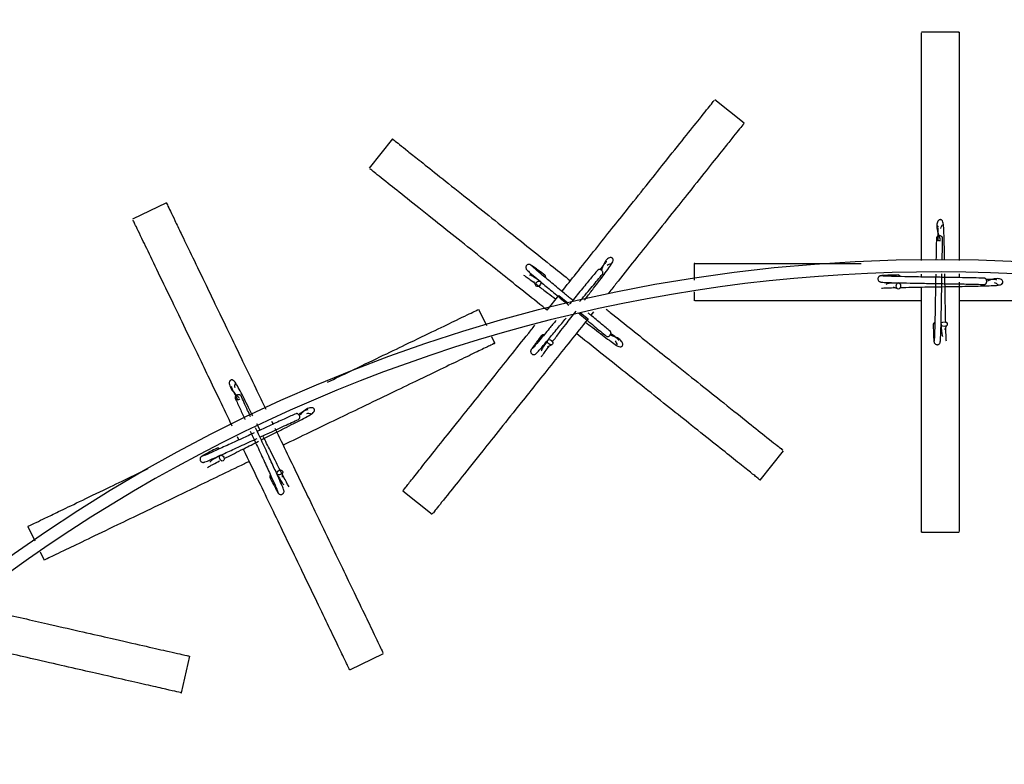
# Model space of a CAD drawing. Header units: millimetres. Extents: x 331 to 1634, y 417 to 1709.
# Tile 69 of 142: x 478 to 556, y 1577 to 1637. Entities that reach past the tile are written whole.
import ezdxf

# ---------------------------------------------------------------- set-up
doc = ezdxf.new("R2010")
doc.units = ezdxf.units.MM

msp = doc.modelspace()

# ---------------------------------------------------------------- linework, layer by layer
at = {"color": 7, "linetype": 'Continuous', "lineweight": 25}
for p, q in [((552.838, 1635.946), (549.838, 1635.946)), ((535.634, 1628.656), (533.289, 1630.527)), ((507.525, 1627.411), (505.654, 1625.065)), ((489.456, 1622.282), (486.753, 1620.98)), ((531.638, 1617.446), (531.638, 1616.098)), ((549.838, 1616.36), (549.838, 1616.586)), ((552.838, 1616.622), (552.838, 1616.308)), ((518.811, 1616.029), (518.973, 1615.71)), ((547.559, 1615.584), (547.885, 1615.436)), ((519.884, 1613.718), (520.819, 1614.89)), ((523.198, 1614.68), (523.198, 1614.68)), ((531.638, 1615.174), (531.638, 1614.446)), ((515.061, 1612.443), (514.421, 1613.771)), ((523.601, 1613.567), (523.39, 1613.303)), ((551.7, 1612.167), (551.848, 1612.493)), ((515.723, 1611.068), (515.473, 1611.587)), ((519.918, 1610.774), (520.237, 1610.937)), ((496.212, 1605.356), (496.212, 1605.356)), ((496.938, 1604.11), (496.676, 1604.63)), ((497.859, 1604.833), (497.977, 1604.588)), ((495.252, 1603.333), (495.136, 1603.574)), ((536.928, 1600.125), (538.798, 1602.471)), ((498.748, 1600.363), (498.74, 1600.721)), ((508.349, 1599.254), (510.695, 1597.383)), ((478.383, 1596.415), (478.944, 1595.25)), ((549.838, 1595.946), (552.838, 1595.946)), ((479.362, 1594.382), (479.684, 1593.713)), ((490.663, 1583.105), (491.331, 1586.03)), ((504.109, 1584.941), (506.812, 1586.243))]:
    msp.add_line(p, q, dxfattribs=at)
at = {"color": 1, "linetype": 'Continuous', "lineweight": 25}
for p, q in [((520.819, 1614.89), (521.558, 1614.301)), ((522.553, 1613.508), (523.164, 1613.02))]:
    msp.add_line(p, q, dxfattribs=at)
at = {"color": 7, "linetype": 'Continuous', "lineweight": 25, "flags": 128}
for points in [[(519.04, 1615.925), (519.111, 1615.991), (519.193, 1616.029), (519.272, 1616.036), (519.337, 1616.008), (519.378, 1615.951), (519.388, 1615.874), (519.367, 1615.787), (519.317, 1615.704), (519.246, 1615.639), (519.165, 1615.6), (519.085, 1615.594), (519.02, 1615.621), (518.98, 1615.678), (518.969, 1615.756), (518.99, 1615.842), (519.04, 1615.925)], [(547.803, 1615.646), (547.817, 1615.742), (547.857, 1615.823), (547.915, 1615.877), (547.983, 1615.896), (548.05, 1615.877), (548.107, 1615.823), (548.144, 1615.742), (548.156, 1615.646), (548.142, 1615.551), (548.103, 1615.47), (548.045, 1615.415), (547.977, 1615.396), (547.909, 1615.415), (547.853, 1615.47), (547.815, 1615.551), (547.803, 1615.646)], [(551.638, 1612.411), (551.543, 1612.425), (551.462, 1612.465), (551.407, 1612.523), (551.388, 1612.59), (551.407, 1612.658), (551.462, 1612.715), (551.543, 1612.752), (551.638, 1612.764), (551.734, 1612.75), (551.815, 1612.71), (551.869, 1612.652), (551.888, 1612.585), (551.869, 1612.517), (551.815, 1612.46), (551.734, 1612.423), (551.638, 1612.411)], [(520.022, 1611.004), (519.956, 1611.075), (519.917, 1611.156), (519.911, 1611.235), (519.938, 1611.3), (519.995, 1611.341), (520.073, 1611.352), (520.16, 1611.33), (520.242, 1611.28), (520.308, 1611.209), (520.347, 1611.128), (520.353, 1611.049), (520.326, 1610.984), (520.269, 1610.943), (520.191, 1610.932), (520.104, 1610.954), (520.022, 1611.004)], [(493.727, 1601.807), (493.699, 1601.9), (493.699, 1601.99), (493.728, 1602.064), (493.781, 1602.11), (493.85, 1602.123), (493.924, 1602.098), (493.993, 1602.041), (494.046, 1601.961), (494.074, 1601.868), (494.074, 1601.778), (494.045, 1601.704), (493.992, 1601.657), (493.923, 1601.645), (493.849, 1601.67), (493.78, 1601.726), (493.727, 1601.807)], [(498.587, 1600.556), (498.494, 1600.528), (498.404, 1600.528), (498.33, 1600.557), (498.284, 1600.61), (498.271, 1600.679), (498.296, 1600.753), (498.353, 1600.822), (498.433, 1600.875), (498.526, 1600.903), (498.616, 1600.903), (498.69, 1600.874), (498.737, 1600.821), (498.749, 1600.752), (498.724, 1600.678), (498.668, 1600.609), (498.587, 1600.556)]]:
    msp.add_lwpolyline(points, dxfattribs=at)
at = {"color": 7, "linetype": 'Continuous', "lineweight": 25}
for radius in [200, 127.5]:
    msp.add_circle((551.081, 1490.266), radius, dxfattribs=at)
for centre, radius, start, end in [((551.081, 1490.266), 199, 56.55137, 173.38394), ((551.081, 1490.266), 126.5, 57.54215, 172.55844), ((519.604, 1616.372), 0.174, 337.6891, 48.41131), ((547.964, 1616.348), 0.174, 16.26053, 86.98273), ((550.937, 1612.572), 0.174, 106.26053, 176.98273), ((519.574, 1611.567), 0.174, 67.6891, 138.41131), ((493.568, 1602.509), 0.174, 41.97482, 112.69702), ((497.885, 1600.397), 0.174, 131.97482, 202.69702)]:
    msp.add_arc(centre, radius, start, end, dxfattribs=at)
for points, knots in [([(549.838, 1617.683), (549.838, 1617.85), (549.838, 1618.786), (549.838, 1620.43), (549.838, 1622.557), (549.838, 1624.856), (549.838, 1627.233), (549.838, 1629.833), (549.838, 1632.196), (549.838, 1634.302), (549.838, 1635.713), (549.838, 1635.824), (549.838, 1635.876)], [0, 0, 0, 0, 0.013279, 0.07425, 0.134474, 0.195992, 0.287679, 0.381961, 0.515618, 0.652969, 0.837416, 1, 1, 1, 1]), ([(552.838, 1635.876), (552.838, 1635.898), (552.838, 1636.079), (552.838, 1635.482), (552.838, 1634.44), (552.838, 1633.201), (552.838, 1631.447), (552.838, 1629.226), (552.838, 1626.749), (552.838, 1624.38), (552.838, 1621.922), (552.838, 1619.761), (552.838, 1618.296), (552.838, 1617.693)], [0, 0, 0, 0, 0.027157, 0.21447, 0.310989, 0.407485, 0.523876, 0.642655, 0.728944, 0.817269, 0.883866, 0.952208, 1, 1, 1, 1]), ([(521.077, 1615.213), (521.457, 1615.691), (522.318, 1616.771), (523.616, 1618.397), (524.94, 1620.058), (526.374, 1621.856), (527.856, 1623.715), (529.477, 1625.747), (530.95, 1627.595), (532.263, 1629.241), (533.143, 1630.344), (533.212, 1630.431), (533.245, 1630.472)], [0, 0, 0, 0, 0.046692, 0.105598, 0.163783, 0.223218, 0.3118, 0.402889, 0.53202, 0.664721, 0.842921, 1, 1, 1, 1]), ([(535.59, 1628.601), (535.604, 1628.619), (535.717, 1628.76), (535.345, 1628.294), (534.695, 1627.478), (533.923, 1626.51), (532.829, 1625.139), (531.444, 1623.403), (529.9, 1621.466), (528.423, 1619.615), (526.889, 1617.69), (525.702, 1616.201), (524.956, 1615.266), (524.746, 1615.003)], [0, 0, 0, 0, 0.027742, 0.219084, 0.31768, 0.416253, 0.535147, 0.656482, 0.744628, 0.834853, 0.902884, 0.972696, 1, 1, 1, 1]), ([(507.58, 1627.366), (507.562, 1627.381), (507.421, 1627.493), (507.887, 1627.121), (508.703, 1626.471), (509.671, 1625.699), (511.042, 1624.605), (512.779, 1623.221), (514.715, 1621.676), (516.567, 1620.199), (518.49, 1618.666), (520.166, 1617.33), (521.297, 1616.428), (521.754, 1616.063)], [0, 0, 0, 0, 0.027196, 0.214776, 0.311434, 0.408068, 0.524624, 0.643573, 0.729985, 0.818437, 0.885129, 0.953568, 1, 1, 1, 1]), ([(519.884, 1613.718), (519.769, 1613.809), (519.055, 1614.379), (517.785, 1615.391), (516.123, 1616.717), (514.325, 1618.15), (512.467, 1619.632), (510.434, 1621.253), (508.587, 1622.727), (506.94, 1624.04), (505.837, 1624.92), (505.75, 1624.989), (505.71, 1625.021)], [0, 0, 0, 0, 0.011611, 0.072685, 0.133011, 0.194632, 0.286475, 0.380916, 0.514799, 0.652383, 0.837141, 1, 1, 1, 1]), ([(489.487, 1622.218), (489.477, 1622.239), (489.399, 1622.401), (489.657, 1621.864), (490.11, 1620.924), (490.647, 1619.808), (491.408, 1618.228), (492.372, 1616.227), (493.447, 1613.995), (494.475, 1611.861), (495.541, 1609.646), (496.485, 1607.686), (497.127, 1606.353), (497.395, 1605.796)], [0, 0, 0, 0, 0.027125, 0.214218, 0.310625, 0.407008, 0.523261, 0.641902, 0.728089, 0.816311, 0.88283, 0.951092, 1, 1, 1, 1]), ([(494.717, 1604.443), (494.631, 1604.621), (494.212, 1605.492), (493.485, 1607.001), (492.563, 1608.916), (491.565, 1610.988), (490.534, 1613.13), (489.406, 1615.472), (488.381, 1617.601), (487.467, 1619.499), (486.855, 1620.77), (486.807, 1620.87), (486.784, 1620.916)], [0, 0, 0, 0, 0.015666, 0.076489, 0.136568, 0.197937, 0.289402, 0.383456, 0.516789, 0.653809, 0.837809, 1, 1, 1, 1]), ([(551.67, 1617.758), (551.667, 1617.882), (551.654, 1618.632), (551.638, 1619.531), (551.6, 1620.354), (551.566, 1620.74), (551.471, 1620.895), (551.403, 1620.94), (551.333, 1620.947), (551.311, 1620.946), (551.251, 1620.939), (551.142, 1620.878), (550.952, 1620.376), (551.164, 1619.799), (551.321, 1619.37)], [0, 0, 0, 0, 0.043483, 0.262754, 0.383231, 0.511531, 0.600098, 0.620816, 0.625885, 0.629368, 0.635051, 0.680786, 0.762625, 1, 1, 1, 1]), ([(551.165, 1620.443), (551.156, 1620.442), (551.107, 1620.432), (551.126, 1620.156), (551.127, 1619.757), (551.136, 1619.403), (551.138, 1619.31)], [0, 0, 0, 0, 0.084569, 0.485371, 0.866107, 1, 1, 1, 1]), ([(551.366, 1620.25), (551.387, 1620.307), (551.44, 1620.456), (551.524, 1620.536), (551.535, 1620.532), (551.537, 1620.531)], [0, 0, 0, 0, 0.322266, 0.840875, 1, 1, 1, 1]), ([(551.017, 1619.471), (551.011, 1619.181), (550.999, 1618.675), (550.987, 1618.018), (550.982, 1617.738)], [0, 0, 0, 0, 0.574087, 1, 1, 1, 1]), ([(551.018, 1619.471), (551.018, 1619.47), (551.013, 1619.449), (551.028, 1619.407), (551.062, 1619.356), (551.12, 1619.313), (551.19, 1619.286), (551.267, 1619.278), (551.316, 1619.279), (551.338, 1619.286), (551.338, 1619.286)], [0, 0, 0, 0, 0.010903, 0.186664, 0.353412, 0.504619, 0.695891, 0.847108, 0.998326, 1, 1, 1, 1]), ([(551.517, 1619.462), (551.515, 1619.482), (551.509, 1619.522), (551.471, 1619.574), (551.415, 1619.616), (551.344, 1619.644), (551.291, 1619.648), (551.267, 1619.65)], [0, 0, 0, 0, 0.2101898, 0.4095991, 0.5904241, 0.819162, 1, 1, 1, 1]), ([(551.482, 1617.763), (551.485, 1617.906), (551.497, 1618.568), (551.508, 1619.067), (551.517, 1619.458)], [0, 0, 0, 0, 0.215251, 1, 1, 1, 1]), ([(522.876, 1614.509), (522.937, 1614.588), (523.192, 1614.919), (523.809, 1615.723), (524.464, 1616.574), (524.944, 1617.237), (525.159, 1617.561), (525.181, 1617.742), (525.156, 1617.819), (525.106, 1617.868), (525.087, 1617.881), (525.036, 1617.913), (524.913, 1617.933), (524.514, 1617.707), (524.35, 1617.225), (524.236, 1616.892)], [0, 0, 0, 0, 0.031887, 0.133564, 0.343903, 0.459472, 0.582546, 0.667505, 0.687378, 0.692241, 0.695582, 0.701034, 0.744905, 0.823411, 1, 1, 1, 1]), ([(518.601, 1617.318), (518.579, 1617.332), (518.537, 1617.359), (518.466, 1617.374), (518.401, 1617.371), (518.333, 1617.351), (518.27, 1617.309), (518.224, 1617.25), (518.193, 1617.175), (518.189, 1617.085), (518.218, 1616.99), (518.265, 1616.943), (518.288, 1616.919)], [0, 0, 0, 0, 0.0902693, 0.1750483, 0.2521321, 0.3208228, 0.434877, 0.5299917, 0.6342436, 0.7508183, 0.8752287, 1, 1, 1, 1]), ([(519.719, 1616.503), (519.55, 1616.63), (519.213, 1616.886), (518.859, 1617.148), (518.626, 1617.313), (518.595, 1617.324), (518.579, 1617.33)], [0, 0, 0, 0, 0.251313, 0.502914, 0.754761, 1, 1, 1, 1]), ([(521.94, 1614.501), (521.72, 1614.682), (521.129, 1615.17), (520.226, 1615.917), (519.356, 1616.643), (518.736, 1617.171), (518.655, 1617.257), (518.615, 1617.301)], [0, 0, 0, 0, 0.12233, 0.329473, 0.544846, 0.768382, 1, 1, 1, 1]), ([(524.245, 1616.895), (524.226, 1616.909), (524.183, 1616.94), (524.111, 1616.963), (524.041, 1616.966), (523.981, 1616.951), (523.953, 1616.924), (523.939, 1616.911)], [0, 0, 0, 0, 0.183227, 0.414987, 0.5982, 0.800244, 1, 1, 1, 1]), ([(524.66, 1617.579), (524.652, 1617.583), (524.607, 1617.606), (524.463, 1617.396), (524.215, 1617.078), (524.095, 1616.923)], [0, 0, 0, 0, 0.097643, 0.560405, 1, 1, 1, 1]), ([(524.697, 1617.302), (524.748, 1617.334), (524.883, 1617.417), (524.999, 1617.428), (525.004, 1617.418), (525.006, 1617.415)], [0, 0, 0, 0, 0.322266, 0.840875, 1, 1, 1, 1]), ([(531.709, 1617.446), (531.686, 1617.446), (531.506, 1617.446), (532.102, 1617.446), (533.145, 1617.446), (534.383, 1617.446), (536.138, 1617.446), (538.356, 1617.446), (540.841, 1617.446), (542.987, 1617.446), (544.486, 1617.446), (545.002, 1617.446)], [0, 0, 0, 0, 0.031448, 0.248353, 0.36012, 0.471861, 0.606639, 0.744184, 0.844105, 0.946384, 1, 1, 1, 1]), ([(518.014, 1616.514), (518.057, 1616.487), (518.138, 1616.436), (518.417, 1616.233), (518.732, 1615.995), (518.889, 1615.876)], [0, 0, 0, 0, 0.354693, 0.6775, 1, 1, 1, 1]), ([(518.269, 1616.94), (518.293, 1616.912), (518.342, 1616.855), (518.74, 1616.51), (519.382, 1615.969), (520.274, 1615.228), (521.065, 1614.574), (521.53, 1614.191), (521.621, 1614.115)], [0, 0, 0, 0, 0.173396, 0.355048, 0.544902, 0.743004, 0.949302, 1, 1, 1, 1]), ([(519.34, 1616.006), (519.037, 1616.216), (518.665, 1616.475), (518.507, 1616.522), (518.478, 1616.531)], [0, 0, 0, 0, 0.816753, 1, 1, 1, 1]), ([(523.939, 1616.911), (523.75, 1616.685), (523.363, 1616.223), (522.615, 1615.319), (522.031, 1614.611), (521.719, 1614.234), (521.687, 1614.195)], [0, 0, 0, 0, 0.305811, 0.626326, 0.961456, 1, 1, 1, 1]), ([(522.516, 1614.414), (522.532, 1614.433), (522.879, 1614.853), (523.553, 1615.669), (524.062, 1616.279), (524.321, 1616.589)], [0, 0, 0, 0, 0.022476, 0.502423, 1, 1, 1, 1]), ([(524.323, 1616.592), (524.334, 1616.61), (524.355, 1616.644), (524.357, 1616.708), (524.34, 1616.777), (524.302, 1616.843), (524.263, 1616.879), (524.245, 1616.895)], [0, 0, 0, 0, 0.21019, 0.409599, 0.590424, 0.819162, 1, 1, 1, 1]), ([(546.591, 1616.461), (546.565, 1616.458), (546.515, 1616.454), (546.45, 1616.421), (546.402, 1616.379), (546.361, 1616.32), (546.338, 1616.248), (546.338, 1616.173), (546.361, 1616.096), (546.414, 1616.022), (546.496, 1615.966), (546.562, 1615.959), (546.595, 1615.955)], [0, 0, 0, 0, 0.0902693, 0.1750483, 0.2521321, 0.3208228, 0.434877, 0.5299917, 0.6342436, 0.7508183, 0.8752287, 1, 1, 1, 1]), ([(547.973, 1616.521), (547.762, 1616.516), (547.338, 1616.505), (546.898, 1616.489), (546.613, 1616.473), (546.582, 1616.462), (546.567, 1616.457)], [0, 0, 0, 0, 0.2513127, 0.5029138, 0.7547613, 1, 1, 1, 1]), ([(554.863, 1616.267), (554.569, 1616.274), (553.967, 1616.288), (552.792, 1616.309), (551.471, 1616.332), (550.075, 1616.355), (548.733, 1616.379), (547.602, 1616.404), (546.788, 1616.43), (546.671, 1616.448), (546.612, 1616.457)], [0, 0, 0, 0, 0.107141, 0.219434, 0.336847, 0.459378, 0.586973, 0.719637, 0.857329, 1, 1, 1, 1]), ([(548.131, 1615.525), (548.426, 1615.531), (548.956, 1615.542), (550.153, 1615.564), (551.402, 1615.585), (552.635, 1615.606), (553.857, 1615.628), (554.927, 1615.647), (555.745, 1615.684), (556.132, 1615.718), (556.288, 1615.814), (556.332, 1615.882), (556.339, 1615.951), (556.338, 1615.974), (556.331, 1616.034), (556.27, 1616.142), (555.844, 1616.313), (555.365, 1616.142), (555.034, 1616.023)], [0, 0, 0, 0, 0.0810519, 0.1457958, 0.2762001, 0.3437275, 0.4126528, 0.5552393, 0.6335823, 0.7170124, 0.7746053, 0.7880773, 0.7913739, 0.7936384, 0.7973343, 0.8270741, 0.880292, 1, 1, 1, 1]), ([(550.962, 1616.599), (550.959, 1616.432), (550.948, 1615.81), (550.93, 1614.68), (550.906, 1613.342), (550.88, 1612.21), (550.854, 1611.396), (550.837, 1611.279), (550.828, 1611.22)], [0, 0, 0, 0, 0.063876, 0.236844, 0.41696, 0.604232, 0.798602, 1, 1, 1, 1]), ([(551.326, 1611.175), (551.333, 1611.211), (551.347, 1611.285), (551.368, 1611.811), (551.391, 1612.651), (551.414, 1613.808), (551.438, 1615.179), (551.454, 1616.135), (551.462, 1616.605)], [0, 0, 0, 0, 0.150832, 0.308845, 0.473993, 0.646315, 0.825767, 1, 1, 1, 1]), ([(551.76, 1612.739), (551.754, 1613.034), (551.742, 1613.564), (551.721, 1614.76), (551.703, 1615.803), (551.691, 1616.505), (551.69, 1616.608)], [0, 0, 0, 0, 0.271304, 0.48802, 0.92452, 1, 1, 1, 1]), ([(518.981, 1615.806), (519.049, 1615.755), (519.299, 1615.567), (519.866, 1615.133), (520.366, 1614.749), (520.577, 1614.587)], [0, 0, 0, 0, 0.177524, 0.651802, 1, 1, 1, 1]), ([(546.567, 1615.959), (546.603, 1615.952), (546.677, 1615.938), (547.203, 1615.916), (548.043, 1615.894), (549.201, 1615.87), (550.602, 1615.846), (552.125, 1615.821), (553.653, 1615.794), (554.446, 1615.777), (554.85, 1615.767)], [0, 0, 0, 0, 0.107202, 0.219508, 0.336885, 0.459361, 0.586905, 0.719526, 0.857234, 1, 1, 1, 1]), ([(546.633, 1615.467), (546.683, 1615.473), (546.778, 1615.483), (547.124, 1615.498), (547.518, 1615.508), (547.715, 1615.513)], [0, 0, 0, 0, 0.3546935, 0.6774998, 1, 1, 1, 1]), ([(547.987, 1615.896), (547.618, 1615.872), (547.167, 1615.842), (547.014, 1615.781), (546.986, 1615.769)], [0, 0, 0, 0, 0.816753, 1, 1, 1, 1]), ([(549.838, 1596.016), (549.838, 1595.993), (549.838, 1595.863), (549.838, 1596.28), (549.838, 1597.115), (549.838, 1598.538), (549.838, 1600.453), (549.838, 1602.684), (549.838, 1605.154), (549.838, 1607.533), (549.838, 1609.981), (549.838, 1612.58), (549.838, 1614.495), (549.838, 1615.558)], [0, 0, 0, 0, 0.026209, 0.148504, 0.271142, 0.393292, 0.506836, 0.620235, 0.704546, 0.788736, 0.853874, 0.918947, 1, 1, 1, 1]), ([(552.838, 1615.946), (552.838, 1615.187), (552.838, 1613.667), (552.838, 1611.442), (552.838, 1609.33), (552.838, 1607.017), (552.838, 1604.65), (552.838, 1602.037), (552.838, 1599.686), (552.838, 1597.574), (552.838, 1596.173), (552.838, 1596.065), (552.838, 1596.016)], [0, 0, 0, 0, 0.057465, 0.114954, 0.173126, 0.231341, 0.320164, 0.40913, 0.538573, 0.668225, 0.847021, 1, 1, 1, 1]), ([(554.854, 1615.767), (554.874, 1615.77), (554.914, 1615.775), (554.966, 1615.813), (555.008, 1615.87), (555.036, 1615.94), (555.04, 1615.994), (555.042, 1616.017)], [0, 0, 0, 0, 0.2101898, 0.4095991, 0.5904241, 0.819162, 1, 1, 1, 1]), ([(555.835, 1616.12), (555.834, 1616.129), (555.823, 1616.177), (555.569, 1616.16), (555.166, 1616.155), (554.97, 1616.153)], [0, 0, 0, 0, 0.097643, 0.560405, 1, 1, 1, 1]), ([(555.642, 1615.919), (555.699, 1615.898), (555.848, 1615.845), (555.928, 1615.76), (555.924, 1615.75), (555.923, 1615.747)], [0, 0, 0, 0, 0.322266, 0.840875, 1, 1, 1, 1]), ([(549.838, 1614.446), (549.692, 1614.446), (548.778, 1614.446), (547.154, 1614.446), (545.028, 1614.446), (542.729, 1614.446), (540.352, 1614.446), (537.752, 1614.446), (535.389, 1614.446), (533.283, 1614.446), (531.872, 1614.446), (531.761, 1614.446), (531.709, 1614.446)], [0, 0, 0, 0, 0.011611, 0.072685, 0.133011, 0.194632, 0.286475, 0.380916, 0.514799, 0.652383, 0.837141, 1, 1, 1, 1]), ([(571.569, 1614.446), (571.592, 1614.446), (571.722, 1614.446), (571.304, 1614.446), (570.47, 1614.446), (569.047, 1614.446), (567.132, 1614.446), (564.901, 1614.446), (562.43, 1614.446), (560.052, 1614.446), (557.603, 1614.446), (555.266, 1614.446), (553.626, 1614.446), (552.838, 1614.446)], [0, 0, 0, 0, 0.026768, 0.15167, 0.276924, 0.401679, 0.517644, 0.633461, 0.71957, 0.805556, 0.872083, 0.938543, 1, 1, 1, 1]), ([(502.336, 1607.951), (502.337, 1607.952), (502.974, 1608.258), (504.431, 1608.96), (506.585, 1609.997), (508.932, 1611.127), (511.052, 1612.148), (512.954, 1613.064), (514.217, 1613.673), (514.314, 1613.719), (514.359, 1613.741)], [0, 0, 0, 0, 0.000112, 0.070508, 0.177917, 0.285497, 0.442025, 0.598805, 0.815012, 1, 1, 1, 1]), ([(519.007, 1610.232), (519.035, 1610.256), (519.092, 1610.306), (519.437, 1610.703), (519.979, 1611.347), (520.656, 1612.161), (521.175, 1612.79), (521.407, 1613.07)], [0, 0, 0, 0, 0.192099, 0.393344, 0.603676, 0.823145, 1, 1, 1, 1]), ([(520.321, 1611.184), (520.5, 1611.419), (520.822, 1611.84), (521.462, 1612.673), (521.925, 1613.275), (522.203, 1613.635)], [0, 0, 0, 0, 0.3343733, 0.6014691, 1, 1, 1, 1]), ([(522.393, 1613.478), (522.431, 1613.447), (522.87, 1613.084), (523.706, 1612.394), (524.316, 1611.885), (524.626, 1611.626)], [0, 0, 0, 0, 0.044428, 0.513598, 1, 1, 1, 1]), ([(524.948, 1612.008), (524.721, 1612.198), (524.257, 1612.585), (523.623, 1613.111), (523.242, 1613.425), (523.185, 1613.473)], [0, 0, 0, 0, 0.44733, 0.916167, 1, 1, 1, 1]), ([(524.601, 1613.793), (524.712, 1613.704), (525.416, 1613.143), (526.681, 1612.134), (528.335, 1610.815), (530.142, 1609.374), (531.994, 1607.897), (534.036, 1606.269), (535.874, 1604.803), (537.525, 1603.486), (538.621, 1602.612), (538.705, 1602.545), (538.744, 1602.514)], [0, 0, 0, 0, 0.011367, 0.071668, 0.132684, 0.193746, 0.286914, 0.380231, 0.516005, 0.651998, 0.839539, 1, 1, 1, 1]), ([(508.392, 1599.308), (508.378, 1599.29), (508.297, 1599.188), (508.557, 1599.515), (509.078, 1600.167), (509.965, 1601.28), (511.159, 1602.777), (512.55, 1604.521), (514.091, 1606.453), (515.572, 1608.311), (517.103, 1610.231), (518.186, 1611.588), (518.816, 1612.378), (518.918, 1612.507)], [0, 0, 0, 0, 0.028134, 0.15941, 0.291055, 0.422176, 0.544059, 0.665785, 0.756289, 0.846662, 0.916584, 0.986436, 1, 1, 1, 1]), ([(523.164, 1613.02), (522.691, 1612.426), (521.743, 1611.238), (520.356, 1609.499), (519.039, 1607.847), (517.597, 1606.039), (516.121, 1604.188), (514.492, 1602.145), (513.027, 1600.307), (511.71, 1598.656), (510.836, 1597.56), (510.769, 1597.476), (510.738, 1597.438)], [0, 0, 0, 0, 0.057465, 0.114954, 0.173126, 0.231341, 0.320164, 0.40913, 0.538573, 0.668225, 0.847021, 1, 1, 1, 1]), ([(520.609, 1612.89), (520.423, 1612.665), (519.938, 1612.078), (519.307, 1611.323), (518.775, 1610.698), (518.689, 1610.618), (518.646, 1610.578)], [0, 0, 0, 0, 0.1661243, 0.433965, 0.7119571, 1, 1, 1, 1]), ([(522.954, 1612.756), (523.137, 1612.616), (523.819, 1612.092), (524.609, 1611.485), (525.274, 1611.002), (525.597, 1610.788), (525.779, 1610.766), (525.855, 1610.791), (525.904, 1610.841), (525.918, 1610.859), (525.95, 1610.911), (525.969, 1611.033), (525.738, 1611.44), (525.244, 1611.608), (524.899, 1611.726)], [0, 0, 0, 0, 0.081106, 0.302613, 0.424318, 0.553926, 0.643396, 0.664325, 0.669446, 0.672964, 0.678705, 0.724906, 0.807579, 1, 1, 1, 1]), ([(550.763, 1612.581), (550.769, 1612.37), (550.779, 1611.946), (550.796, 1611.506), (550.812, 1611.221), (550.822, 1611.19), (550.828, 1611.174)], [0, 0, 0, 0, 0.2513127, 0.5029138, 0.7547613, 1, 1, 1, 1]), ([(551.388, 1612.595), (551.413, 1612.226), (551.442, 1611.775), (551.504, 1611.622), (551.515, 1611.593)], [0, 0, 0, 0, 0.816753, 1, 1, 1, 1]), ([(551.817, 1611.241), (551.812, 1611.291), (551.802, 1611.386), (551.786, 1611.732), (551.776, 1612.126), (551.771, 1612.323)], [0, 0, 0, 0, 0.354693, 0.6775, 1, 1, 1, 1]), ([(519.444, 1611.683), (519.316, 1611.514), (519.061, 1611.176), (518.799, 1610.822), (518.634, 1610.589), (518.623, 1610.558), (518.617, 1610.543)], [0, 0, 0, 0, 0.251313, 0.502914, 0.754761, 1, 1, 1, 1]), ([(536.873, 1600.169), (536.891, 1600.154), (536.993, 1600.073), (536.666, 1600.334), (536.014, 1600.854), (534.901, 1601.741), (533.404, 1602.935), (531.66, 1604.326), (529.728, 1605.867), (527.869, 1607.349), (525.954, 1608.876), (524.127, 1610.334), (522.845, 1611.356), (522.229, 1611.847)], [0, 0, 0, 0, 0.026768, 0.15167, 0.276924, 0.401679, 0.517644, 0.633461, 0.71957, 0.805556, 0.872083, 0.938543, 1, 1, 1, 1]), ([(524.629, 1611.623), (524.646, 1611.613), (524.681, 1611.592), (524.745, 1611.589), (524.813, 1611.607), (524.879, 1611.645), (524.916, 1611.684), (524.932, 1611.701)], [0, 0, 0, 0, 0.21019, 0.409599, 0.590424, 0.819162, 1, 1, 1, 1]), ([(524.932, 1611.701), (524.945, 1611.721), (524.977, 1611.764), (525, 1611.836), (525.003, 1611.906), (524.987, 1611.966), (524.961, 1611.994), (524.947, 1612.008)], [0, 0, 0, 0, 0.183227, 0.414987, 0.5982, 0.800244, 1, 1, 1, 1]), ([(525.616, 1611.287), (525.62, 1611.295), (525.642, 1611.339), (525.432, 1611.484), (525.115, 1611.732), (524.96, 1611.852)], [0, 0, 0, 0, 0.097643, 0.560405, 1, 1, 1, 1]), ([(515.66, 1611.038), (515.681, 1611.048), (515.798, 1611.104), (515.422, 1610.923), (514.67, 1610.561), (513.388, 1609.943), (511.663, 1609.113), (509.652, 1608.144), (507.427, 1607.073), (505.284, 1606.041), (503.078, 1604.978), (500.972, 1603.964), (499.495, 1603.253), (498.785, 1602.911)], [0, 0, 0, 0, 0.026768, 0.15167, 0.276924, 0.401679, 0.517644, 0.633461, 0.71957, 0.805556, 0.872083, 0.938543, 1, 1, 1, 1]), ([(519.941, 1611.303), (519.73, 1611), (519.472, 1610.629), (519.425, 1610.471), (519.416, 1610.442)], [0, 0, 0, 0, 0.8167535, 1, 1, 1, 1]), ([(519.433, 1609.978), (519.459, 1610.02), (519.511, 1610.101), (519.714, 1610.381), (519.952, 1610.695), (520.071, 1610.852)], [0, 0, 0, 0, 0.354693, 0.6775, 1, 1, 1, 1]), ([(525.339, 1611.25), (525.371, 1611.199), (525.454, 1611.064), (525.464, 1610.948), (525.454, 1610.942), (525.452, 1610.941)], [0, 0, 0, 0, 0.322266, 0.840875, 1, 1, 1, 1]), ([(550.824, 1611.199), (550.826, 1611.173), (550.831, 1611.123), (550.863, 1611.058), (550.906, 1611.01), (550.965, 1610.969), (551.037, 1610.946), (551.112, 1610.946), (551.189, 1610.969), (551.262, 1611.022), (551.318, 1611.104), (551.326, 1611.17), (551.33, 1611.202)], [0, 0, 0, 0, 0.090269, 0.175048, 0.252132, 0.320823, 0.434877, 0.529992, 0.634244, 0.750818, 0.875229, 1, 1, 1, 1]), ([(518.629, 1610.564), (518.615, 1610.542), (518.588, 1610.501), (518.573, 1610.43), (518.576, 1610.365), (518.596, 1610.296), (518.638, 1610.234), (518.697, 1610.187), (518.771, 1610.157), (518.862, 1610.152), (518.957, 1610.182), (519.004, 1610.228), (519.027, 1610.252)], [0, 0, 0, 0, 0.0902693, 0.1750483, 0.2521321, 0.3208228, 0.434877, 0.5299917, 0.6342436, 0.7508183, 0.8752287, 1, 1, 1, 1]), ([(496.354, 1605.27), (496.278, 1605.421), (495.92, 1606.132), (495.497, 1606.972), (495.106, 1607.696), (494.908, 1608.029), (494.754, 1608.128), (494.674, 1608.138), (494.608, 1608.115), (494.588, 1608.104), (494.537, 1608.072), (494.466, 1607.97), (494.512, 1607.435), (494.953, 1607.007), (495.281, 1606.688)], [0, 0, 0, 0, 0.058146, 0.274056, 0.392686, 0.519019, 0.606229, 0.626628, 0.63162, 0.635049, 0.640646, 0.685679, 0.766264, 1, 1, 1, 1]), ([(494.675, 1607.588), (494.668, 1607.583), (494.628, 1607.553), (494.765, 1607.313), (494.939, 1606.953), (495.1, 1606.638), (495.142, 1606.556)], [0, 0, 0, 0, 0.0845692, 0.4853707, 0.8661065, 1, 1, 1, 1]), ([(494.94, 1607.501), (494.934, 1607.561), (494.917, 1607.718), (494.958, 1607.828), (494.97, 1607.828), (494.973, 1607.828)], [0, 0, 0, 0, 0.322266, 0.840875, 1, 1, 1, 1]), ([(495.418, 1606.857), (495.407, 1606.874), (495.385, 1606.907), (495.328, 1606.938), (495.259, 1606.951), (495.183, 1606.946), (495.133, 1606.926), (495.111, 1606.918)], [0, 0, 0, 0, 0.21019, 0.409599, 0.590424, 0.819162, 1, 1, 1, 1]), ([(496.183, 1605.183), (496.103, 1605.357), (495.804, 1606.005), (495.582, 1606.495), (495.42, 1606.853)], [0, 0, 0, 0, 0.267847, 1, 1, 1, 1]), ([(494.964, 1606.648), (495.084, 1606.383), (495.308, 1605.889), (495.601, 1605.252), (495.736, 1604.957)], [0, 0, 0, 0, 0.538632, 1, 1, 1, 1]), ([(494.965, 1606.649), (494.965, 1606.647), (494.969, 1606.626), (495.001, 1606.595), (495.055, 1606.564), (495.125, 1606.55), (495.2, 1606.556), (495.272, 1606.582), (495.317, 1606.604), (495.333, 1606.621), (495.333, 1606.621)], [0, 0, 0, 0, 0.010903, 0.186664, 0.353412, 0.504619, 0.695891, 0.847108, 0.998326, 1, 1, 1, 1]), ([(499.819, 1605.43), (499.551, 1605.309), (499.002, 1605.06), (497.936, 1604.57), (497.14, 1604.203), (496.731, 1604.015), (496.722, 1604.011)], [0, 0, 0, 0, 0.315582, 0.646337, 0.992175, 1, 1, 1, 1]), ([(497.035, 1603.333), (497.108, 1603.369), (497.46, 1603.546), (498.1, 1603.868), (499.189, 1604.417), (500.146, 1604.899), (500.867, 1605.288), (501.2, 1605.486), (501.299, 1605.64), (501.309, 1605.72), (501.286, 1605.786), (501.275, 1605.806), (501.243, 1605.857), (501.141, 1605.928), (500.683, 1605.897), (500.326, 1605.535), (500.079, 1605.284)], [0, 0, 0, 0, 0.023736, 0.114818, 0.207784, 0.400105, 0.505775, 0.618305, 0.695987, 0.714158, 0.718604, 0.721659, 0.726644, 0.766757, 0.838538, 1, 1, 1, 1]), ([(500.028, 1604.976), (500.045, 1604.987), (500.078, 1605.009), (500.109, 1605.066), (500.122, 1605.135), (500.117, 1605.211), (500.097, 1605.261), (500.089, 1605.283)], [0, 0, 0, 0, 0.21019, 0.409599, 0.590424, 0.819162, 1, 1, 1, 1]), ([(500.759, 1605.719), (500.753, 1605.726), (500.723, 1605.766), (500.529, 1605.654), (500.209, 1605.495), (500.074, 1605.428)], [0, 0, 0, 0, 0.108196, 0.620972, 1, 1, 1, 1]), ([(500.672, 1605.454), (500.732, 1605.46), (500.889, 1605.477), (500.999, 1605.436), (500.999, 1605.424), (500.999, 1605.421)], [0, 0, 0, 0, 0.322266, 0.840875, 1, 1, 1, 1]), ([(496.932, 1603.556), (497.128, 1603.647), (497.799, 1603.956), (498.934, 1604.479), (499.656, 1604.807), (500.024, 1604.974)], [0, 0, 0, 0, 0.169331, 0.577175, 1, 1, 1, 1]), ([(496.483, 1603.9), (496.152, 1603.748), (495.382, 1603.393), (494.248, 1602.871), (493.217, 1602.403), (492.472, 1602.073), (492.36, 1602.038), (492.303, 1602.021)], [0, 0, 0, 0, 0.1513756, 0.3516632, 0.5599088, 0.7760472, 1, 1, 1, 1]), ([(496.156, 1604.045), (496.227, 1603.89), (496.489, 1603.323), (496.964, 1602.294), (497.522, 1601.077), (497.991, 1600.046), (498.321, 1599.302), (498.356, 1599.189), (498.373, 1599.132)], [0, 0, 0, 0, 0.065024, 0.23778, 0.417675, 0.604718, 0.798849, 1, 1, 1, 1]), ([(498.841, 1599.307), (498.832, 1599.343), (498.813, 1599.416), (498.604, 1599.899), (498.26, 1600.666), (497.779, 1601.718), (497.199, 1602.977), (496.793, 1603.857), (496.59, 1604.298)], [0, 0, 0, 0, 0.150034, 0.307212, 0.471487, 0.642899, 0.821402, 1, 1, 1, 1]), ([(498.692, 1600.637), (498.653, 1600.713), (498.509, 1600.99), (498.179, 1601.644), (497.71, 1602.572), (497.368, 1603.254), (497.162, 1603.663)], [0, 0, 0, 0, 0.113629, 0.417203, 0.651062, 1, 1, 1, 1]), ([(498.134, 1604.262), (498.464, 1603.578), (499.123, 1602.209), (500.088, 1600.205), (501.005, 1598.301), (502.008, 1596.217), (503.035, 1594.084), (504.169, 1591.731), (505.189, 1589.613), (506.105, 1587.71), (506.713, 1586.447), (506.76, 1586.35), (506.781, 1586.306)], [0, 0, 0, 0, 0.057465, 0.114954, 0.173126, 0.231341, 0.320164, 0.40913, 0.538573, 0.668225, 0.847021, 1, 1, 1, 1]), ([(492.478, 1601.553), (492.514, 1601.562), (492.587, 1601.581), (493.07, 1601.79), (493.836, 1602.134), (494.89, 1602.616), (495.899, 1603.08), (496.523, 1603.368), (496.708, 1603.453)], [0, 0, 0, 0, 0.1673375, 0.3426424, 0.5258629, 0.7170429, 0.9161324, 1, 1, 1, 1]), ([(494.076, 1601.84), (494.338, 1601.974), (494.811, 1602.214), (495.745, 1602.685), (496.42, 1603.024), (496.823, 1603.226)], [0, 0, 0, 0, 0.335628, 0.603727, 1, 1, 1, 1]), ([(492.282, 1602.015), (492.26, 1602.002), (492.217, 1601.976), (492.172, 1601.919), (492.147, 1601.859), (492.136, 1601.788), (492.146, 1601.714), (492.179, 1601.646), (492.233, 1601.586), (492.313, 1601.543), (492.411, 1601.529), (492.473, 1601.55), (492.505, 1601.561)], [0, 0, 0, 0, 0.090269, 0.175048, 0.252132, 0.320823, 0.434877, 0.529992, 0.634244, 0.750818, 0.875229, 1, 1, 1, 1]), ([(493.501, 1602.669), (493.313, 1602.573), (492.936, 1602.379), (492.546, 1602.174), (492.297, 1602.036), (492.273, 1602.013), (492.262, 1602.001)], [0, 0, 0, 0, 0.251313, 0.502914, 0.754761, 1, 1, 1, 1]), ([(493.785, 1602.112), (493.463, 1601.93), (493.069, 1601.708), (492.958, 1601.586), (492.938, 1601.563)], [0, 0, 0, 0, 0.816753, 1, 1, 1, 1]), ([(504.079, 1585.004), (504.089, 1584.983), (504.145, 1584.866), (503.964, 1585.242), (503.602, 1585.994), (502.984, 1587.276), (502.154, 1589.001), (501.185, 1591.012), (500.114, 1593.237), (499.081, 1595.381), (498.019, 1597.586), (496.892, 1599.928), (496.061, 1601.654), (495.599, 1602.611)], [0, 0, 0, 0, 0.026209, 0.148504, 0.271142, 0.393292, 0.506836, 0.620235, 0.704546, 0.788736, 0.853874, 0.918947, 1, 1, 1, 1]), ([(496.082, 1601.609), (495.95, 1601.546), (495.126, 1601.149), (493.664, 1600.445), (491.748, 1599.522), (489.677, 1598.525), (487.535, 1597.493), (485.192, 1596.365), (483.063, 1595.34), (481.166, 1594.426), (479.894, 1593.814), (479.795, 1593.766), (479.748, 1593.743)], [0, 0, 0, 0, 0.011611, 0.072685, 0.133011, 0.194632, 0.286475, 0.380916, 0.514799, 0.652383, 0.837141, 1, 1, 1, 1]), ([(492.751, 1601.138), (492.794, 1601.165), (492.875, 1601.216), (493.18, 1601.379), (493.53, 1601.559), (493.706, 1601.649)], [0, 0, 0, 0, 0.354693, 0.6775, 1, 1, 1, 1]), ([(478.446, 1596.446), (478.426, 1596.436), (478.263, 1596.358), (478.801, 1596.617), (479.74, 1597.069), (480.857, 1597.607), (482.432, 1598.366), (484.451, 1599.338), (486.337, 1600.246), (487.555, 1600.833), (487.993, 1601.044)], [0, 0, 0, 0, 0.034931, 0.275859, 0.400005, 0.524122, 0.673827, 0.826605, 0.937593, 1, 1, 1, 1]), ([(498.282, 1600.614), (498.464, 1600.292), (498.686, 1599.898), (498.808, 1599.787), (498.831, 1599.767)], [0, 0, 0, 0, 0.816753, 1, 1, 1, 1]), ([(499.256, 1599.58), (499.229, 1599.623), (499.178, 1599.704), (499.015, 1600.009), (498.835, 1600.359), (498.745, 1600.535)], [0, 0, 0, 0, 0.3546935, 0.6774998, 1, 1, 1, 1]), ([(497.725, 1600.33), (497.821, 1600.142), (498.015, 1599.765), (498.22, 1599.375), (498.358, 1599.126), (498.381, 1599.102), (498.393, 1599.091)], [0, 0, 0, 0, 0.251313, 0.502914, 0.754761, 1, 1, 1, 1]), ([(498.379, 1599.111), (498.392, 1599.089), (498.418, 1599.046), (498.475, 1599.002), (498.535, 1598.976), (498.606, 1598.965), (498.68, 1598.975), (498.748, 1599.008), (498.808, 1599.062), (498.851, 1599.142), (498.865, 1599.24), (498.844, 1599.303), (498.833, 1599.334)], [0, 0, 0, 0, 0.0902693, 0.1750483, 0.2521321, 0.3208228, 0.434877, 0.5299917, 0.6342436, 0.7508183, 0.8752287, 1, 1, 1, 1]), ([(473.615, 1590.073), (473.758, 1590.04), (474.64, 1589.839), (476.221, 1589.478), (478.283, 1589.008), (480.537, 1588.493), (482.846, 1587.966), (485.392, 1587.385), (487.685, 1586.862), (489.744, 1586.392), (491.11, 1586.08), (491.215, 1586.056), (491.263, 1586.045)], [0, 0, 0, 0, 0.011677, 0.071959, 0.132956, 0.193999, 0.287137, 0.380425, 0.516157, 0.652107, 0.839589, 1, 1, 1, 1]), ([(490.595, 1583.12), (490.618, 1583.115), (490.745, 1583.086), (490.338, 1583.179), (489.524, 1583.365), (488.136, 1583.682), (486.27, 1584.108), (484.094, 1584.604), (481.686, 1585.154), (479.367, 1585.683), (476.98, 1586.228), (474.701, 1586.748), (473.103, 1587.113), (472.335, 1587.288)], [0, 0, 0, 0, 0.026768, 0.15167, 0.276924, 0.401679, 0.517644, 0.633461, 0.71957, 0.805556, 0.872083, 0.938543, 1, 1, 1, 1])]:
    msp.add_open_spline(points, degree=3, knots=knots, dxfattribs=at)
at = {"color": 1, "linetype": 'Continuous', "lineweight": 25}
for points, knots in [([(551.267, 1619.65), (551.244, 1619.649), (551.19, 1619.646), (551.12, 1619.62), (551.063, 1619.578), (551.026, 1619.529), (551.021, 1619.49), (551.018, 1619.471)], [0, 0, 0, 0, 0.183227, 0.414987, 0.5982, 0.800244, 1, 1, 1, 1]), ([(555.042, 1616.017), (555.041, 1616.041), (555.038, 1616.095), (555.012, 1616.165), (554.971, 1616.221), (554.921, 1616.259), (554.882, 1616.264), (554.863, 1616.267)], [0, 0, 0, 0, 0.183227, 0.414987, 0.5982, 0.800244, 1, 1, 1, 1]), ([(495.111, 1606.918), (495.091, 1606.906), (495.044, 1606.881), (494.992, 1606.826), (494.959, 1606.765), (494.946, 1606.704), (494.959, 1606.667), (494.965, 1606.649)], [0, 0, 0, 0, 0.183227, 0.414987, 0.5982, 0.800244, 1, 1, 1, 1]), ([(500.089, 1605.283), (500.077, 1605.303), (500.052, 1605.35), (499.997, 1605.402), (499.936, 1605.435), (499.875, 1605.448), (499.838, 1605.435), (499.819, 1605.429)], [0, 0, 0, 0, 0.183227, 0.4149865, 0.5982003, 0.8002438, 1, 1, 1, 1])]:
    msp.add_open_spline(points, degree=3, knots=knots, dxfattribs=at)

doc.saveas('drawing.dxf')
